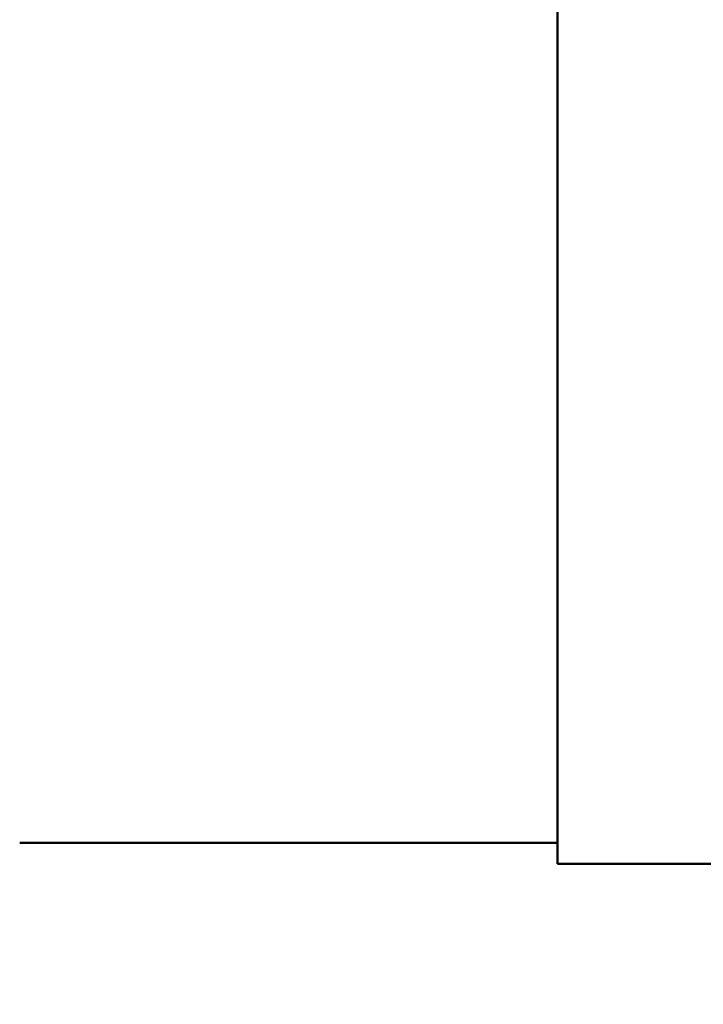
# Model space of a CAD drawing. Header units: inches. Extents: x 0.1 to 33.9, y 0.6 to 21.4.
# Tile 18 of 83: x 10.663 to 10.987, y 10.002 to 10.469. Entities that reach past the tile are written whole.
import ezdxf

# ---------------------------------------------------------------- set-up
doc = ezdxf.new("R2010")
doc.units = ezdxf.units.IN
doc.header["$MEASUREMENT"] = 0
doc.layers.add('Dimension (ANSI)', color=7, linetype='Continuous', lineweight=25)
doc.layers.add('Visible (ANSI)', color=7, linetype='Continuous', lineweight=50)
doc.styles.add('Note Text (ANSI)', font='tahoma.ttf')
doc.dimstyles.new('Default (ANSI)', dxfattribs={"dimtxt": 0.12, "dimasz": 0.098425, "dimexe": 0.125, "dimexo": 0.0625, "dimgap": 0.031496, "dimtad": 0, "dimtih": 1, "dimtoh": 1, "dimrnd": 1e-08, "dimzin": 4, "dimdsep": 46, "dimtxsty": 'Note Text (ANSI)', "dimcen": 0.09, "dimdle": 0.393701, "dimclrd": 256, "dimclre": 256, "dimclrt": 256, "dimadec": 0, "dimazin": 1, "dimtfac": 1, "dimtofl": 0, "dimtmove": 0, "dimatfit": 3, "dimfxl": 1, "dimtolj": 1, "dimtzin": 4, "dimlwd": -1, "dimlwe": -1, "dimarcsym": 0})

# ---------------------------------------------------------------- blocks, each defined once
blk = doc.blocks.new('*D7')
at = {"layer": 'Defpoints', "color": 0, "transparency": 16777216}
for p in [(8.97521, 11.02177), (16.86825, 11.02177), (16.85244, 5.30327)]:
    blk.add_point(p, dxfattribs=at)
at = {"layer": 'Dimension (ANSI)', "transparency": 16777216}
for p, q in [((9.03771, 11.02177), (16.99325, 11.02177)), ((16.86825, 10.92335), (16.86825, 8.25652)), ((16.86825, 5.4017), (16.86825, 8.06853))]:
    blk.add_line(p, q, dxfattribs=at)
for points in [[(16.85185, 10.92335), (16.88466, 10.92335), (16.86825, 11.02177)], [(16.85185, 5.4017), (16.88466, 5.4017), (16.86825, 5.30327)]]:
    blk.add_solid(points, dxfattribs=at)
at = {"layer": 'Dimension (ANSI)', "transparency": 16777216, "insert": (16.71674, 8.22502), "char_height": 0.12, "attachment_point": 1, "style": 'Note Text (ANSI)'}
blk.add_mtext('\\A1;5.72', dxfattribs=at)
blk = doc.blocks.new('*D8')
at = {"layer": 'Defpoints', "color": 0, "transparency": 16777216}
for p in [(8.97521, 11.02177), (17.82666, 11.02177), (16.01564, 4.24127)]:
    blk.add_point(p, dxfattribs=at)
at = {"layer": 'Dimension (ANSI)', "transparency": 16777216}
for p, q in [((9.03771, 11.02177), (17.95166, 11.02177)), ((17.82666, 10.92335), (17.82666, 7.72576)), ((17.82666, 4.3397), (17.82666, 7.53729)), ((16.07814, 4.24127), (17.95166, 4.24127))]:
    blk.add_line(p, q, dxfattribs=at)
for points in [[(17.81026, 10.92335), (17.84306, 10.92335), (17.82666, 11.02177)], [(17.81026, 4.3397), (17.84306, 4.3397), (17.82666, 4.24127)]]:
    blk.add_solid(points, dxfattribs=at)
at = {"layer": 'Dimension (ANSI)', "transparency": 16777216, "insert": (17.67293, 7.69426), "char_height": 0.12, "attachment_point": 1, "style": 'Note Text (ANSI)'}
blk.add_mtext('\\A1;6.78', dxfattribs=at)

msp = doc.modelspace()

# ---------------------------------------------------------------- linework, layer by layer
at = {"layer": 'Visible (ANSI)'}
for p, q in [((10.91763, 10.06833), (10.91763, 10.85022)), ((10.66271, 10.07833), (10.91763, 10.07833)), ((10.91763, 10.06833), (11.0938, 10.06833))]:
    msp.add_line(p, q, dxfattribs=at)

# ---------------------------------------------------------------- dimensions: what is measured, and where the dimension line sits
at = {"layer": 'Dimension (ANSI)'}
for base, p1, override, picture, middle in [((16.86825, 11.02177), (16.85244, 5.30327), {"dimgap": 0.031496, "dimdec": 2, "dimse1": 1, "dimtol": 0, "dimlim": 0, "dimtp": 0, "dimtm": 0, "dimtdec": 2, "dimatfit": 1}, '*D7', (16.86825, 8.16252)), ((17.82666, 11.02177), (16.01564, 4.24127), {"dimgap": 0.031496, "dimdec": 2, "dimtol": 0, "dimlim": 0, "dimtp": 0, "dimtm": 0, "dimtdec": 2, "dimatfit": 1}, '*D8', (17.82666, 7.63152))]:
    dim = msp.add_linear_dim(base=base, p1=p1, p2=(8.97521, 11.02177), angle=90, dimstyle='Default (ANSI)', override=override, dxfattribs=at)
    dim.commit()
    dim.dimension.update_dxf_attribs({"geometry": picture, "text_midpoint": middle, "dimtype": 160})

doc.saveas('drawing.dxf')
